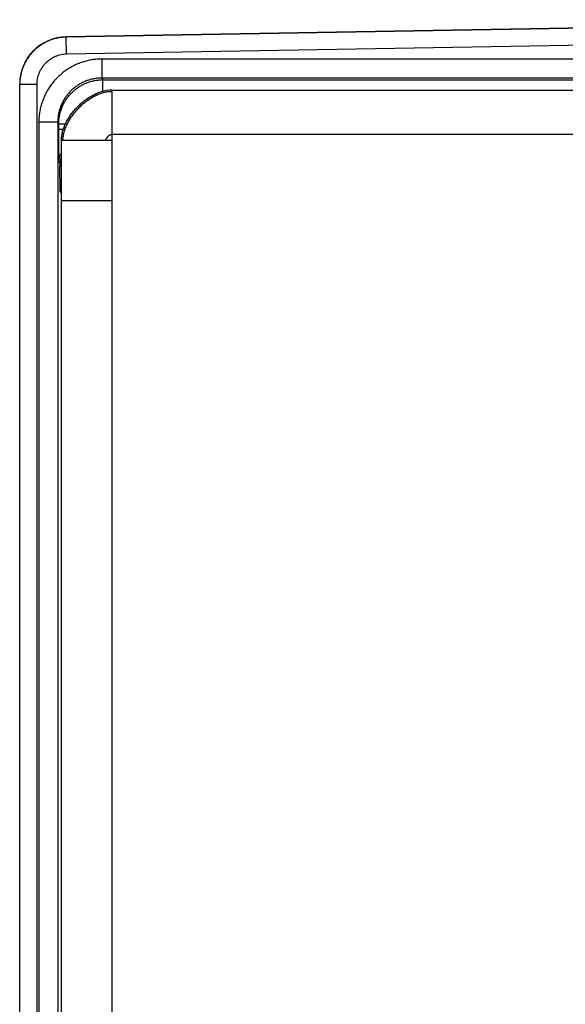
# Model space of a CAD drawing. Header units: inches. Extents: x 0.2 to 16.8, y 0.1 to 10.8.
# Tile 4 of 23: x 2.2 to 3.1, y 4.5 to 6. Entities that reach past the tile are written whole.
import ezdxf

# ---------------------------------------------------------------- set-up
doc = ezdxf.new("R2010")
doc.units = ezdxf.units.IN
doc.header["$LTSCALE"] = 0.935
doc.header["$MEASUREMENT"] = 0
doc.layers.get('0').update_dxf_attribs({"linetype": 'CONTINUOUS'})

msp = doc.modelspace()

# ---------------------------------------------------------------- linework, layer by layer
at = {"color": 7, "linetype": 'CONTINUOUS'}
for p, q in [((3.8302, 6.0246), (2.2807, 5.9975)), ((3.8302, 6.024), (2.2807, 5.997)), ((3.8809, 5.9979), (2.2812, 5.97)), ((2.2807, 5.997), (2.2807, 5.9975)), ((2.2812, 5.97), (2.2807, 5.997)), ((2.3373, 5.9323), (2.3373, 5.9623)), ((3.8855, 5.9623), (2.3373, 5.9623)), ((2.207, 3.0109), (2.207, 5.9225)), ((2.234, 5.922), (2.207, 5.922)), ((2.234, 5.922), (2.234, 3.0115)), ((2.3373, 5.9323), (2.3387, 5.9295)), ((3.8855, 5.9323), (2.3373, 5.9323)), ((2.3387, 5.9113), (2.3387, 5.9295)), ((2.3387, 5.9295), (4.2214, 5.9295)), ((2.353, 3.0202), (2.353, 5.9132)), ((2.353, 5.9132), (4.248, 5.9132)), ((2.353, 5.9132), (2.353, 5.9132)), ((2.2373, 5.8623), (2.2373, 3.0711)), ((2.2673, 5.8623), (2.2373, 5.8623)), ((2.2673, 5.8623), (2.2673, 3.0711)), ((2.2673, 5.8623), (2.2687, 5.8595)), ((2.2687, 5.8508), (2.2687, 5.8595)), ((2.2793, 5.8595), (2.2687, 5.8595)), ((2.2759, 5.8508), (2.2687, 5.8508)), ((2.353, 5.8432), (4.327, 5.8432)), ((2.273, 3.1002), (2.273, 5.8332)), ((2.353, 5.8332), (2.273, 5.8332)), ((2.2691, 5.8008), (2.2707, 5.7976)), ((2.2707, 5.7976), (2.2707, 5.7929)), ((2.2707, 5.7976), (2.273, 5.7976)), ((2.2707, 5.7929), (2.273, 5.7929)), ((2.2711, 5.7529), (2.273, 5.749)), ((2.353, 5.7382), (2.273, 5.7382))]:
    msp.add_line(p, q, dxfattribs=at)
msp.add_lwpolyline([(2.353, 5.9132), (2.349, 5.9131), (2.3442, 5.9125), (2.3393, 5.9115), (2.3343, 5.91), (2.3297, 5.9083)], dxfattribs=at)
msp.add_arc((2.282, 5.9225), 0.075, 91, 180, dxfattribs=at)
for points, knots in [([(2.2807, 5.997), (2.2785, 5.9969), (2.2742, 5.9967), (2.2678, 5.9957), (2.2615, 5.9942), (2.2553, 5.9922), (2.2494, 5.9896), (2.2437, 5.9865), (2.2383, 5.983), (2.2332, 5.979), (2.2284, 5.9746), (2.2241, 5.9698), (2.2202, 5.9646), (2.2168, 5.9591), (2.2138, 5.9534), (2.2114, 5.9474), (2.2094, 5.9412), (2.208, 5.9349), (2.2072, 5.9286), (2.207, 5.9245), (2.207, 5.9225)], [0, 0, 0, 0, 0.055871, 0.111758, 0.167644, 0.223527, 0.279405, 0.335273, 0.391114, 0.446906, 0.50265, 0.558368, 0.614087, 0.669824, 0.725589, 0.781387, 0.837212, 0.89306, 0.94892, 1, 1, 1, 1]), ([(2.2812, 5.97), (2.2796, 5.9699), (2.2766, 5.9697), (2.272, 5.969), (2.2675, 5.9678), (2.2631, 5.9662), (2.2589, 5.9641), (2.2549, 5.9617), (2.2512, 5.9588), (2.2477, 5.9557), (2.2446, 5.9522), (2.2419, 5.9484), (2.2395, 5.9444), (2.2375, 5.9401), (2.2359, 5.9357), (2.2348, 5.9312), (2.2342, 5.9266), (2.234, 5.9235), (2.234, 5.922)], [0, 0, 0, 0, 0.061745, 0.124042, 0.186687, 0.24948, 0.312226, 0.37486, 0.437477, 0.500141, 0.562799, 0.625399, 0.688004, 0.750702, 0.813439, 0.87603, 0.938285, 1, 1, 1, 1]), ([(2.3373, 5.9623), (2.3347, 5.9623), (2.3295, 5.9621), (2.3217, 5.9612), (2.314, 5.9597), (2.3064, 5.9575), (2.299, 5.9548), (2.2918, 5.9515), (2.285, 5.9477), (2.2784, 5.9433), (2.2723, 5.9384), (2.2665, 5.9331), (2.2611, 5.9273), (2.2563, 5.9211), (2.2519, 5.9146), (2.2481, 5.9077), (2.2448, 5.9006), (2.2421, 5.8932), (2.2399, 5.8856), (2.2384, 5.8779), (2.2375, 5.8701), (2.2373, 5.8649), (2.2373, 5.8623)], [0, 0, 0, 0, 0.049643, 0.099552, 0.149625, 0.199762, 0.249863, 0.29989, 0.349889, 0.399902, 0.449936, 0.499981, 0.550027, 0.600063, 0.650077, 0.700081, 0.750118, 0.800229, 0.850374, 0.900451, 0.950359, 1, 1, 1, 1]), ([(2.3373, 5.9323), (2.3352, 5.9323), (2.3312, 5.9321), (2.3251, 5.9313), (2.3191, 5.93), (2.3133, 5.9282), (2.3076, 5.9258), (2.3022, 5.923), (2.2971, 5.9197), (2.2922, 5.916), (2.2877, 5.9119), (2.2836, 5.9074), (2.2799, 5.9025), (2.2766, 5.8974), (2.2738, 5.8919), (2.2714, 5.8863), (2.2696, 5.8805), (2.2682, 5.8745), (2.2675, 5.8684), (2.2673, 5.8643), (2.2673, 5.8623)], [0, 0, 0, 0, 0.055552, 0.1111, 0.166647, 0.222193, 0.277738, 0.333282, 0.388827, 0.444372, 0.499921, 0.555471, 0.611024, 0.66658, 0.72214, 0.777705, 0.833274, 0.888845, 0.94442, 1, 1, 1, 1]), ([(2.2687, 5.8595), (2.2687, 5.8615), (2.2689, 5.8656), (2.2697, 5.8717), (2.271, 5.8776), (2.2728, 5.8835), (2.2752, 5.8891), (2.278, 5.8945), (2.2813, 5.8997), (2.285, 5.9045), (2.2891, 5.909), (2.2936, 5.9131), (2.2985, 5.9169), (2.3036, 5.9202), (2.309, 5.923), (2.3147, 5.9253), (2.3205, 5.9272), (2.3265, 5.9285), (2.3326, 5.9293), (2.3366, 5.9295), (2.3387, 5.9295)], [0, 0, 0, 0, 0.05558, 0.111182, 0.166772, 0.222339, 0.277876, 0.333376, 0.388846, 0.444296, 0.499746, 0.555222, 0.610749, 0.666324, 0.721927, 0.777539, 0.833154, 0.888772, 0.944393, 1, 1, 1, 1]), ([(2.273, 5.8332), (2.273, 5.8344), (2.2731, 5.8368), (2.2735, 5.8403), (2.2741, 5.8439), (2.2749, 5.8475), (2.2759, 5.851), (2.2772, 5.8546), (2.2786, 5.8581), (2.2802, 5.8616), (2.282, 5.865), (2.284, 5.8684), (2.2861, 5.8718), (2.2884, 5.8751), (2.2908, 5.8783), (2.2934, 5.8814), (2.2961, 5.8844), (2.2989, 5.8873), (2.3018, 5.8901), (2.3049, 5.8928), (2.308, 5.8954), (2.3112, 5.8978), (2.3144, 5.9001), (2.3178, 5.9023), (2.3212, 5.9042), (2.3246, 5.906), (2.3275, 5.9074), (2.3292, 5.9081), (2.3297, 5.9083)], [0, 0, 0, 0, 0.035734, 0.071834, 0.108357, 0.145342, 0.182809, 0.220763, 0.259197, 0.298091, 0.337417, 0.377136, 0.417205, 0.457573, 0.498185, 0.538984, 0.579909, 0.620897, 0.661884, 0.702809, 0.743608, 0.78422, 0.824588, 0.864657, 0.904376, 0.943702, 0.982597, 1, 1, 1, 1]), ([(2.2751, 5.8333), (2.2751, 5.8344), (2.2753, 5.8366), (2.2757, 5.8399), (2.2764, 5.8433), (2.2773, 5.8468), (2.2783, 5.8502), (2.2796, 5.8536), (2.2811, 5.857), (2.2827, 5.8604), (2.2845, 5.8638), (2.2865, 5.8671), (2.2886, 5.8704), (2.2909, 5.8736), (2.2933, 5.8767), (2.2958, 5.8798), (2.2984, 5.8828), (2.3012, 5.8857), (2.304, 5.8885), (2.307, 5.8912), (2.31, 5.8937), (2.3131, 5.8961), (2.3163, 5.8984), (2.3195, 5.9005), (2.3228, 5.9025), (2.3261, 5.9042), (2.3294, 5.9058), (2.3328, 5.9072), (2.3362, 5.9084), (2.3395, 5.9094), (2.3429, 5.9102), (2.3463, 5.9108), (2.3497, 5.9111), (2.3519, 5.9111), (2.353, 5.9111)], [0, 0, 0, 0, 0.027659, 0.05619, 0.085257, 0.114872, 0.14503, 0.175718, 0.206908, 0.238566, 0.27065, 0.303112, 0.335899, 0.368956, 0.402222, 0.435636, 0.469135, 0.502656, 0.536135, 0.569511, 0.602721, 0.635707, 0.668413, 0.700787, 0.732781, 0.764355, 0.795474, 0.826113, 0.856258, 0.885905, 0.915065, 0.943767, 0.972056, 1, 1, 1, 1]), ([(2.2691, 5.8008), (2.2691, 5.8009), (2.2691, 5.8012), (2.269, 5.8019), (2.269, 5.803), (2.269, 5.8045), (2.2689, 5.8064), (2.2689, 5.8087), (2.2689, 5.8113), (2.2688, 5.8142), (2.2688, 5.8175), (2.2688, 5.821), (2.2688, 5.8248), (2.2687, 5.8288), (2.2687, 5.833), (2.2687, 5.8373), (2.2687, 5.8418), (2.2687, 5.8463), (2.2687, 5.8493), (2.2687, 5.8508)], [0, 0, 0, 0, 0.005749, 0.019741, 0.041967, 0.07223, 0.110208, 0.155593, 0.208032, 0.267123, 0.332345, 0.403141, 0.478895, 0.558967, 0.642793, 0.729739, 0.818923, 0.909347, 1, 1, 1, 1]), ([(2.3426, 5.8332), (2.3427, 5.8335), (2.3428, 5.8341), (2.3432, 5.8349), (2.3436, 5.8357), (2.3441, 5.8366), (2.3446, 5.8374), (2.3452, 5.8383), (2.3459, 5.8391), (2.3466, 5.8398), (2.3473, 5.8405), (2.348, 5.8412), (2.3488, 5.8418), (2.3496, 5.8423), (2.3505, 5.8427), (2.3513, 5.843), (2.352, 5.8431), (2.3526, 5.8432), (2.3529, 5.8432), (2.353, 5.8432)], [0, 0, 0, 0, 0.056242, 0.115729, 0.177932, 0.242289, 0.308224, 0.375157, 0.442521, 0.509769, 0.57639, 0.641924, 0.705986, 0.768289, 0.828681, 0.887195, 0.9441, 0.972131, 1, 1, 1, 1]), ([(2.2691, 5.8008), (2.2691, 5.8017), (2.2692, 5.8036), (2.2697, 5.8064), (2.2705, 5.8091), (2.2716, 5.8117), (2.2725, 5.8133), (2.273, 5.8142), (2.273, 5.8142)], [0, 0, 0, 0, 0.198508, 0.397019, 0.595535, 0.794055, 0.992579, 1, 1, 1, 1]), ([(2.273, 5.8081), (2.2727, 5.8074), (2.272, 5.8058), (2.2713, 5.8032), (2.2708, 5.8004), (2.2707, 5.7986), (2.2707, 5.7976)], [0, 0, 0, 0, 0.219197, 0.479446, 0.739706, 1, 1, 1, 1]), ([(2.2711, 5.7529), (2.271, 5.753), (2.271, 5.7533), (2.271, 5.7539), (2.271, 5.7549), (2.2709, 5.7562), (2.2709, 5.7579), (2.2709, 5.76), (2.2708, 5.7623), (2.2708, 5.7649), (2.2708, 5.7678), (2.2708, 5.7709), (2.2707, 5.7743), (2.2707, 5.7778), (2.2707, 5.7814), (2.2707, 5.7852), (2.2707, 5.789), (2.2707, 5.7916), (2.2707, 5.7929)], [0, 0, 0, 0, 0.006405, 0.022148, 0.047152, 0.08112, 0.12372, 0.17459, 0.233258, 0.299134, 0.371622, 0.450047, 0.533638, 0.621592, 0.713201, 0.807584, 0.903586, 1, 1, 1, 1]), ([(2.2711, 5.7529), (2.2711, 5.7537), (2.2711, 5.7553), (2.2716, 5.7577), (2.2722, 5.7597), (2.2728, 5.761), (2.273, 5.7615)], [0, 0, 0, 0, 0.272504, 0.545014, 0.81753, 1, 1, 1, 1])]:
    msp.add_open_spline(points, degree=3, knots=knots, dxfattribs=at)
for points in [[(2.207, 5.9225), (2.207, 5.9223), (2.207, 5.9221), (2.207, 5.922)], [(2.2751, 5.8332), (2.2751, 5.8332), (2.2751, 5.8332), (2.2751, 5.8333)]]:
    msp.add_open_spline(points, degree=3, dxfattribs=at)

doc.saveas('drawing.dxf')
